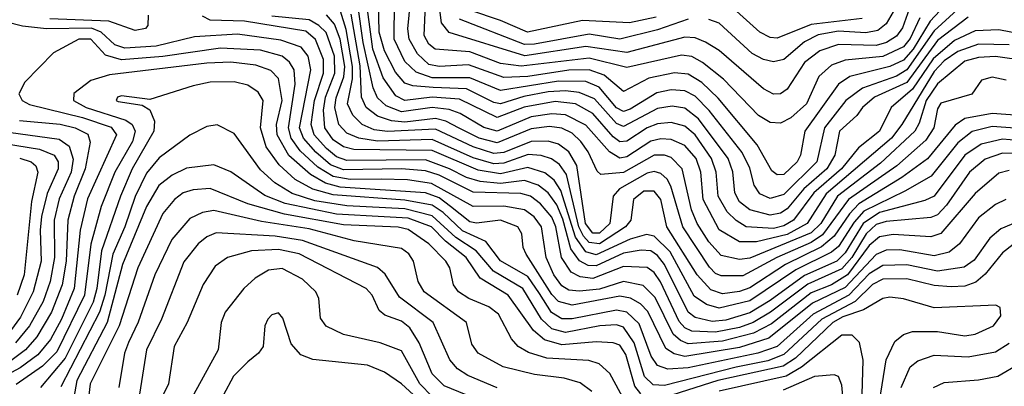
# Model space of a CAD drawing. Extents: x 997026 to 1115308, y 536381 to 619039.
# Tile 190 of 256: x 1023917 to 1026801, y 577168 to 578242. Entities that reach past the tile are written whole.
import ezdxf

# ---------------------------------------------------------------- set-up
doc = ezdxf.new("R2010")
doc.units = 0

msp = doc.modelspace()

# ---------------------------------------------------------------- linework, layer by layer
at = {"layer": '0CON20XD'}
for points in [[(1026885, 578192.4), (1026785, 578211.6), (1026715, 578209.3), (1026655, 578181), (1026592.6, 578127.4), (1026532.1, 578037.9), (1026469.2, 577985), (1026434.8, 577915), (1026373.2, 577866.8), (1026324.2, 577805), (1026242.4, 577735), (1026183.3, 577655), (1026155, 577638.1), (1026125, 577630.7), (1026045, 577635.6), (1026015, 577653.3), (1025988.8, 577678.8), (1025962.2, 577725), (1025957, 577795), (1025943.3, 577835), (1025895, 577904.5), (1025865, 577930.1), (1025825, 577940.2), (1025785, 577936.9), (1025755, 577925.3), (1025695, 577885.8), (1025675, 577884.4), (1025655, 577899), (1025595, 577966.7), (1025545, 577994.9), (1025485, 578002.3), (1025394.7, 577985.3), (1025315, 577955.1), (1025205, 578009), (1025125, 578014.5), (1025045, 578005.3), (1025018.4, 578018.4), (1024981.7, 578071.7), (1024950.6, 578155), (1024914.9, 578425)], [(1026695, 578249.4), (1026605, 578180.5), (1026515, 578058.2), (1026420, 578015), (1026385.6, 577984.4), (1026368.8, 577961.2), (1026317.5, 577915), (1026304.7, 577845), (1026280.8, 577805), (1026213.7, 577746.3), (1026165, 577687.9), (1026145, 577675.3), (1026115, 577669.3), (1026055, 577684.9), (1026025, 577707.9), (1026011.4, 577735), (1026005.9, 577795.9), (1025992.3, 577835), (1025905, 577951.1), (1025865, 577982.3), (1025828.3, 577988.3), (1025785, 577981.8), (1025685, 577928.5), (1025665, 577937.4), (1025600.3, 578010.3), (1025555, 578028.3), (1025515, 578033.1), (1025465, 578030), (1025393.5, 578016.5), (1025325, 577995.5), (1025305, 577998.8), (1025225, 578039.2), (1025127.3, 578042.7), (1025067.8, 578047.8), (1025045, 578056.2), (1025017.8, 578087.8), (1024985, 578150.2), (1024969.2, 578205), (1024966.7, 578345)], [(1026551.7, 578355), (1026502.2, 578217.8), (1026485, 578193.3), (1026455.2, 578175), (1026425, 578166.1), (1026315, 578169.3), (1026259.9, 578150.1), (1026215, 578115.9), (1026165, 578038.7), (1026145, 578024.7), (1026125, 578023.8), (1026095, 578039), (1025965, 578151.1), (1025925, 578176.1), (1025895, 578188.1), (1025865, 578190.7), (1025695, 578145.9), (1025575, 578162.7), (1025396.1, 578136.1), (1025174.4, 578204.4), (1025152.5, 578232.5), (1025137.7, 578347.7)], [(1026669.9, 578330.1), (1026583.1, 578236.9), (1026533.9, 578155), (1026505, 578123.6), (1026465, 578104.6), (1026348.2, 578075), (1026315, 578052.8), (1026216.5, 577915), (1026203.8, 577845), (1026193.5, 577825), (1026155, 577788.5), (1026135, 577787.7), (1026119.3, 577799.3), (1026076.7, 577875), (1025962.3, 578012.3), (1025915, 578058), (1025875, 578082), (1025835, 578085.6), (1025759.8, 578070.2), (1025685, 578031.2), (1025628.9, 578078.9), (1025585, 578094.9), (1025525, 578094), (1025405, 578075.8), (1025335, 578072.8), (1025231, 578109), (1025145, 578104.2), (1025115, 578110.1), (1025081.4, 578141.4), (1025057.2, 578185), (1025054, 578215), (1025060.9, 578295)], [(1026815, 578168.2), (1026725, 578169.6), (1026665, 578148.9), (1026625, 578120.9), (1026595, 578090.3), (1026500.8, 577935), (1026469.9, 577895), (1026278.5, 577731.5), (1026223.4, 577645), (1026165, 577612.2), (1026075, 577590.8), (1026025, 577591.4), (1025965, 577626.8), (1025919, 577715), (1025911.5, 577795), (1025898.1, 577835), (1025865, 577873.4), (1025825, 577890.9), (1025795, 577893.1), (1025765, 577886), (1025695, 577840.4), (1025675, 577836.3), (1025644.3, 577854.3), (1025575, 577932.5), (1025515, 577963.1), (1025475, 577966), (1025415, 577957), (1025315, 577914.9), (1025276.1, 577926.1), (1025206.9, 577966.9), (1025175, 577978.7), (1025125, 577984.6), (1025035, 577972.2), (1024989.8, 577989.8), (1024965, 578012.6), (1024951.9, 578041.9), (1024922.5, 578175), (1024906.9, 578285)], [(1026685, 578290.9), (1026595, 578208.6), (1026515, 578094.7), (1026485, 578076.5), (1026385, 578041.4), (1026336.4, 578005), (1026274.2, 577925), (1026251.3, 577825), (1026155, 577730.1), (1026115, 577718.4), (1026085, 577731.3), (1026067.6, 577757.6), (1026055, 577807.1), (1026032.6, 577852.6), (1025936, 577976), (1025895, 578018.2), (1025865, 578033.6), (1025825, 578035.8), (1025782.7, 578027.3), (1025705, 577979.3), (1025685, 577973.1), (1025665, 577983.3), (1025613.8, 578043.8), (1025575, 578060.2), (1025495, 578061.6), (1025325, 578034.1), (1025235, 578071.8), (1025125, 578071), (1025077.7, 578087.7), (1025045, 578119.3), (1025013.4, 578185), (1025014.6, 578295)], [(1026552.9, 578247.1), (1026525, 578186.3), (1026505, 578162.4), (1026445, 578134.2), (1026335, 578123.6), (1026295, 578108.4), (1026257.2, 578075), (1026221.2, 577995), (1026175, 577954.4), (1026145, 577939), (1026115, 577940.6), (1026080.7, 577960.7), (1025977.7, 578067.7), (1025916.6, 578116.6), (1025885, 578134), (1025855, 578137.7), (1025695, 578101.5), (1025585, 578129.2), (1025385.2, 578105.2), (1025325, 578113.7), (1025235, 578147.5), (1025133.5, 578155), (1025115, 578169.6), (1025101.2, 578195), (1025105.1, 578285)], [(1024292.5, 578255), (1024292, 578225), (1024285, 578216.2), (1024255, 578209.6), (1024177.7, 578237.7), (1024005, 578244.3)], [(1026885, 577957.8), (1026765, 577967.4), (1026685, 577952.6), (1026656.9, 577933.1), (1026575.7, 577834.3), (1026500.7, 577779.3), (1026375, 577702.8), (1026346.9, 577673.1), (1026302.2, 577607.8), (1026265, 577576.4), (1026159.3, 577525), (1026055, 577456.1), (1026025, 577445.3), (1025975, 577439.2), (1025940.7, 577450.7), (1025900.7, 577495), (1025812.3, 577635), (1025794.5, 577715), (1025775, 577740), (1025745, 577739.4), (1025714.4, 577715), (1025706.9, 577655), (1025691.6, 577635), (1025615, 577585.5), (1025585, 577589.3), (1025567.9, 577607.9), (1025554.9, 577634.9), (1025518.3, 577788.3), (1025497.7, 577817.7), (1025474.6, 577834.6), (1025444.4, 577844.4), (1025406.5, 577846.5), (1025335, 577821.3), (1025305, 577819.7), (1025245, 577837), (1025125, 577891), (1024965, 577886.4), (1024909.6, 577895), (1024875, 577909.2), (1024851.5, 577935), (1024839.5, 577985), (1024843.3, 578013.3), (1024866, 578074), (1024868.7, 578105), (1024855, 578184.2), (1024838.8, 578228.8), (1024815.8, 578255.8)], [(1026806, 578065), (1026765, 578073.1), (1026734, 578065), (1026706, 578024), (1026615, 577997.3), (1026605, 577980.6), (1026594.1, 577925), (1026570.9, 577889.1), (1026486, 577814), (1026344.7, 577715), (1026268.1, 577611.9), (1026235, 577588.8), (1026134.8, 577545), (1026035, 577491.6), (1025971.3, 577491.3), (1025955, 577498.6), (1025937.2, 577517.2), (1025858.8, 577635), (1025824.3, 577754.3), (1025813.3, 577775), (1025795, 577791.4), (1025775, 577796.7), (1025755, 577792.6), (1025673.9, 577746.1), (1025655, 577724.6), (1025645.1, 577645), (1025615, 577616.5), (1025595, 577616.4), (1025574.4, 577645), (1025549, 577815), (1025525.2, 577855.2), (1025495, 577877.6), (1025465, 577886), (1025415, 577884.7), (1025335, 577852.3), (1025305, 577849.8), (1025245, 577869.1), (1025135, 577921), (1024994.1, 577914.1), (1024955, 577919.4), (1024919.4, 577935), (1024892.2, 577962.2), (1024877.3, 577995), (1024891.3, 578068.7), (1024891.8, 578105), (1024872.9, 578212.9), (1024856.6, 578266.6)], [(1026865, 578121.4), (1026775, 578134.1), (1026725, 578131.4), (1026685, 578119.8), (1026605, 578054), (1026571.7, 578005), (1026551.4, 577938.6), (1026538.3, 577915), (1026438.5, 577821.5), (1026312, 577725), (1026262.8, 577645), (1026235, 577617.8), (1026055, 577543.8), (1026025, 577539.1), (1025971.6, 577551.6), (1025935, 577591.2), (1025901.2, 577645), (1025884.9, 577685), (1025857, 577805), (1025825, 577838.4), (1025805, 577845.4), (1025775, 577845.1), (1025685, 577794.1), (1025618.8, 577788.8), (1025608.1, 577798.1), (1025581.7, 577855), (1025560.3, 577885), (1025535, 577909.3), (1025505, 577924.4), (1025468.6, 577928.6), (1025415, 577921.9), (1025315, 577881), (1025262.6, 577895), (1025203.9, 577923.9), (1025164.9, 577944.9), (1025135, 577952.5), (1025045, 577941.3), (1025005.8, 577945.8), (1024965, 577959.1), (1024931.8, 577985), (1024918.2, 578015), (1024913.9, 578106.1), (1024887.8, 578257.8)], [(1025781.2, 578248.8), (1025702.4, 578232.4), (1025565, 578239.6), (1025404.4, 578205), (1025325, 578239.7), (1025235, 578269.7)], [(1026475.4, 578264.6), (1026455, 578229.3), (1026429.8, 578210.2), (1026395, 578203.2), (1026315, 578208.1), (1026255, 578197.1), (1026215, 578177.2), (1026155, 578125.2), (1026125, 578117.8), (1026095, 578125.2), (1026062.3, 578142.3), (1025965, 578231.3), (1025935, 578242.2)], [(1026384.7, 578245.3), (1026235, 578228), (1026135, 578187.5), (1026115, 578190), (1026084.9, 578204.9), (1026006.5, 578275)], [(1026885, 577848.5), (1026795, 577850.8), (1026745, 577833), (1026698.9, 577795), (1026631.8, 577698.2), (1026605, 577670.6), (1026585, 577662.2), (1026455, 577651.2), (1026425, 577641.7), (1026395.8, 577615), (1026354.4, 577545.6), (1026325, 577512.1), (1026225, 577467.2), (1026115.4, 577385), (1026065.1, 577354.9), (1026025, 577340.6), (1025955, 577326.6), (1025885, 577329.8), (1025865, 577339.8), (1025848.1, 577358.1), (1025794.1, 577474.1), (1025775, 577501), (1025755, 577516.2), (1025685, 577519.1), (1025595, 577484.2), (1025558.6, 577488.6), (1025532.2, 577502.2), (1025503.6, 577545), (1025487.2, 577635), (1025475, 577663.8), (1025442.3, 577702.3), (1025412.9, 577725), (1025385, 577732.9), (1025245, 577737.1), (1025145, 577786.7), (1025105, 577799.5), (1025035, 577804.8), (1024865, 577801.7), (1024826.8, 577816.8), (1024784, 577854), (1024747.8, 577895), (1024736.4, 577925), (1024769.9, 578095), (1024761.9, 578135), (1024741.3, 578161.3), (1024681.5, 578181.5), (1024555, 578199.3), (1024428.6, 578191.4), (1024316.1, 578163.9), (1024225, 578158.5), (1024195, 578168.1), (1024155.3, 578205.3), (1024127.2, 578217.2), (1023994.7, 578214.7), (1023925, 578222.3), (1023875, 578235.4)], [(1026885, 577884.2), (1026795, 577891.4), (1026732.9, 577877.1), (1026684.9, 577845), (1026595, 577724.8), (1026567.8, 577712.2), (1026435, 577676.7), (1026387, 577645), (1026335, 577559.2), (1026310.4, 577535), (1026215, 577492.3), (1026115, 577419.5), (1026055, 577383.7), (1025985, 577362.1), (1025945, 577358.2), (1025895, 577369.6), (1025875, 577384.8), (1025805, 577525.2), (1025785, 577551.1), (1025765, 577564.4), (1025737.2, 577567.2), (1025685, 577557.9), (1025605, 577520.8), (1025582.1, 577522.1), (1025556, 577536), (1025531.2, 577571.2), (1025507.8, 577657.8), (1025489.7, 577699.7), (1025465, 577734.3), (1025435, 577757.4), (1025395, 577770.4), (1025325, 577762.2), (1025265, 577767.8), (1025225, 577779.1), (1025175.2, 577804.8), (1025105, 577830.9), (1024875, 577829.5), (1024845, 577839.8), (1024815, 577864.1), (1024779.5, 577905), (1024770.5, 577935), (1024779.8, 578005), (1024806.9, 578085), (1024806.4, 578125), (1024783.4, 578183.4), (1024755, 578207.8), (1024575, 578237.6), (1024475, 578240.6), (1024451.8, 578251.8)], [(1026885, 577920.4), (1026765, 577929), (1026706.2, 577913.8), (1026665, 577881.1), (1026586.4, 577783.6), (1026509.2, 577739.2), (1026389.4, 577680.6), (1026360.8, 577649.2), (1026315, 577577.8), (1026295, 577560.8), (1026190.4, 577509.6), (1026055, 577418.6), (1025965, 577396.8), (1025927.9, 577407.9), (1025892.6, 577432.6), (1025822.3, 577562.3), (1025775, 577607.9), (1025752.2, 577612.2), (1025705, 577599.4), (1025605, 577553.4), (1025575, 577562.3), (1025544.6, 577604.6), (1025501.9, 577741.9), (1025482, 577772), (1025455, 577793.6), (1025405, 577808.4), (1025325, 577790.6), (1025259.1, 577800.9), (1025125, 577859), (1024895, 577861.1), (1024865, 577869.6), (1024835, 577890.1), (1024810.6, 577925), (1024807, 577977.1), (1024812.7, 578015), (1024840.2, 578085), (1024839.1, 578135), (1024813.9, 578203.9), (1024793.1, 578225), (1024765, 578240.9), (1024655, 578252)], [(1025875, 578243.6), (1025785, 578212.4), (1025675, 578185.1), (1025585, 578199.3), (1025425, 578169.6), (1025395, 578169.1), (1025205, 578242.9)], [(1026815, 577800.2), (1026785, 577792.4), (1026715, 577732.8), (1026615, 577615.5), (1026585, 577605.7), (1026475, 577613.1), (1026435, 577606.2), (1026405, 577580), (1026341.6, 577495), (1026295, 577465.7), (1026235, 577442.2), (1026118.7, 577351.3), (1026066.2, 577323.8), (1025975, 577300.1), (1025875, 577292.3), (1025852, 577302), (1025831.1, 577321.1), (1025777.8, 577427.8), (1025743.3, 577463.3), (1025685, 577475.3), (1025615, 577452.8), (1025556.6, 577446.6), (1025525, 577449.7), (1025505, 577462), (1025481.4, 577495), (1025458.8, 577545), (1025445.4, 577635), (1025424, 577664), (1025395, 577684.6), (1025335, 577696.1), (1025245, 577695.1), (1025122.4, 577762.4), (1025052.9, 577772.9), (1024975, 577774.5), (1024885, 577773.9), (1024835, 577782.6), (1024789.9, 577809.9), (1024738, 577858), (1024712.1, 577895), (1024704.1, 577925), (1024723.1, 578053.1), (1024720.3, 578095), (1024707, 578117), (1024685, 578134.6), (1024622.4, 578152.4), (1024505, 578158.4), (1024335.8, 578134.2), (1024214.4, 578124.4), (1024168.2, 578138.2), (1024125, 578184.8), (1024090, 578185), (1024015.8, 578145), (1023931.4, 578058.6), (1023914.4, 578025), (1023923.5, 578005), (1023945, 577993.1), (1024100.3, 577955), (1024185, 577926.5), (1024200.5, 577905), (1024115, 577717.3), (1024094.2, 577625.8), (1024076, 577455), (1024039.1, 577365), (1024006.8, 577305), (1023969.4, 577260.6), (1023917.7, 577222.3), (1023865.7, 577194.3)], [(1026805, 577715.2), (1026775, 577700.8), (1026725, 577661.1), (1026669.3, 577585), (1026638.8, 577561.2), (1026595, 577550.1), (1026495, 577568.2), (1026455, 577567.2), (1026425, 577554), (1026335, 577457.3), (1026238.7, 577411.3), (1026111.1, 577308.9), (1026025, 577281.5), (1025865, 577255.7), (1025833.2, 577263.2), (1025809, 577279), (1025756.8, 577386.8), (1025735, 577409.4), (1025706.1, 577426.1), (1025675, 577431.8), (1025535, 577405.5), (1025495, 577416.1), (1025475, 577436.9), (1025400.2, 577555), (1025391.8, 577575), (1025387.7, 577615), (1025375.3, 577635), (1025325, 577654.6), (1025255, 577646.3), (1025235, 577649.4), (1025178.9, 577695), (1025145, 577719.8), (1025105, 577734.8), (1024855, 577751.7), (1024812.8, 577762.8), (1024768.1, 577788.1), (1024705, 577844.3), (1024670.9, 577905), (1024669.2, 577935), (1024685.8, 578005), (1024675, 578069.6), (1024652.6, 578092.6), (1024608.7, 578108.7), (1024535, 578117.6), (1024465, 578114.7), (1024180.1, 578079.9), (1024125, 578063.9), (1024074.8, 578025.2), (1024074.1, 578005), (1024111.8, 577985), (1024227.7, 577947.7), (1024245.7, 577935), (1024254.4, 577915), (1024246.7, 577885), (1024195.3, 577795), (1024154.9, 577695.1), (1024125, 577584.5), (1024106.6, 577435), (1024025, 577269.4), (1023983.2, 577226.8), (1023906.6, 577173.4)], [(1026895, 577673), (1026790.5, 577629.5), (1026758.5, 577601.5), (1026712.2, 577537.8), (1026683.4, 577516.6), (1026605, 577505.5), (1026515, 577523.9), (1026445, 577522.3), (1026405, 577497.3), (1026345, 577435), (1026240.9, 577379.1), (1026135, 577284.6), (1026079.1, 577265), (1025875, 577221.9), (1025815, 577217.9), (1025785, 577229.2), (1025766.6, 577256.6), (1025730.9, 577350.9), (1025695, 577385.1), (1025665, 577390.8), (1025535, 577365.9), (1025505, 577365.5), (1025474.2, 577384.2), (1025439.5, 577439.5), (1025405, 577490.1), (1025325, 577535.2), (1025281.8, 577591.8), (1025213.6, 577623.6), (1025157.5, 577677.5), (1025125, 577698.1), (1025045, 577713.5), (1024835, 577728.9), (1024775.3, 577745.3), (1024723.6, 577773.6), (1024676.2, 577816.2), (1024638.9, 577868.9), (1024622, 577925), (1024629.4, 578005), (1024615, 578029.7), (1024585, 578050), (1024545, 578059.4), (1024475, 578058.4), (1024425, 578048.4), (1024297.9, 578007.9), (1024215, 578018.4), (1024203.3, 578015), (1024199.5, 578005), (1024205, 578001.8), (1024275, 577991.5), (1024297.4, 577977.4), (1024311.8, 577945), (1024309.8, 577915), (1024246, 577805), (1024212.2, 577725), (1024156.7, 577565), (1024142.5, 577455), (1024131.4, 577415), (1024049.8, 577250.2), (1023977.8, 577165)], [(1023916.4, 577946.4), (1024035, 577936.2), (1024079.3, 577925), (1024116, 577906), (1024123.4, 577883.4), (1024108, 577805), (1024076.3, 577725), (1024058, 577655), (1024052.8, 577535), (1024041.3, 577465), (1024010.1, 577385), (1023966.8, 577313.2), (1023933.6, 577275), (1023882.7, 577237.3)], [(1023855, 577916.1), (1024032.2, 577892.2), (1024061.1, 577871.1), (1024073.6, 577833.6), (1024067.4, 577795), (1024032.6, 577717.4), (1024017.8, 577655), (1024018.5, 577545), (1024005.9, 577475), (1023985, 577416.5), (1023945.1, 577345), (1023904.1, 577295)], [(1026826.3, 577583.7), (1026795, 577558.8), (1026745, 577496.4), (1026716.9, 577473.1), (1026685, 577461.2), (1026645, 577459.5), (1026595, 577463.2), (1026515, 577482.7), (1026445, 577482.3), (1026415, 577466.2), (1026363.4, 577416.6), (1026266.6, 577365), (1026155, 577261.3), (1026107.7, 577242.3), (1026015, 577224.3), (1025805, 577170.9), (1025772.5, 577172.5), (1025747, 577197), (1025716.4, 577295), (1025685, 577341), (1025665, 577348.1), (1025616.2, 577345), (1025515, 577326), (1025475, 577336.6), (1025445.5, 577365), (1025390.1, 577455), (1025304.9, 577504.9), (1025253.4, 577565), (1025194.1, 577604.1), (1025125, 577667.8), (1025045, 577687.5), (1024875, 577697.1), (1024781.4, 577711.4), (1024715, 577732.3), (1024663.9, 577763.9), (1024622.3, 577802.3), (1024545, 577908.5), (1024495, 577933.5), (1024465, 577929.1), (1024415, 577903.5), (1024325, 577837.6), (1024288.2, 577791.8), (1024255, 577724.2), (1024225.1, 577635), (1024189.2, 577555), (1024166.2, 577435), (1024150.7, 577385), (1024036.8, 577166.8)], [(1023835.1, 577884.9), (1023975, 577862.4), (1024017.5, 577845), (1024029, 577825), (1024029, 577805), (1023997.4, 577732.6), (1023980.7, 577665), (1023976.2, 577625), (1023979.3, 577535), (1023956.5, 577445), (1023919, 577371), (1023889.6, 577330.4)], [(1023916.6, 577836.6), (1023950.3, 577825), (1023963.8, 577813.8), (1023970.2, 577795), (1023951, 577709)], [(1025736.2, 577146.2), (1025718.6, 577168.6), (1025691.8, 577261.8), (1025675, 577288.5), (1025655, 577295.9), (1025605, 577298.8), (1025505, 577289.4), (1025453.9, 577303.9), (1025421.4, 577331.4), (1025347.6, 577435), (1025265.6, 577485), (1025224.3, 577545), (1025163.4, 577593.4), (1025122.4, 577635), (1025055, 577660.4), (1024984.5, 577664.5), (1024845, 577672.7), (1024693.9, 577703.9), (1024635, 577727.2), (1024535, 577795.7), (1024485, 577816.5), (1024405, 577807.4), (1024363.3, 577786.7), (1024324.1, 577755.9), (1024288, 577695), (1024218.2, 577525), (1024173.2, 577355), (1024084, 577185), (1024064.7, 577075)], [(1025689.2, 577125), (1025645, 577205.4), (1025614.2, 577234.2), (1025583.3, 577243.3), (1025460.9, 577250.9), (1025407.3, 577267.3), (1025377.2, 577285), (1025357.6, 577307.6), (1025319.2, 577379.2), (1025291, 577401), (1025232.5, 577425), (1025202.1, 577445), (1025187.7, 577465), (1025176.1, 577515), (1025164.8, 577535), (1025115, 577585.5), (1025055, 577626.9), (1025025, 577633.8), (1024865, 577640.8), (1024692.3, 577672.3), (1024585, 577702), (1024475, 577747.8), (1024425, 577743.8), (1024395, 577734.4), (1024370, 577715), (1024336.2, 577673.8), (1024262.5, 577515), (1024208, 577345), (1024123.2, 577175), (1024112.2, 577085)], [(1023951, 577709), (1023929.3, 577495), (1023909.2, 577435)], [(1025592.7, 577152.7), (1025557.9, 577177.9), (1025511.7, 577191.7), (1025425, 577202.7), (1025332.5, 577225), (1025259.3, 577265), (1025241.5, 577291.5), (1025225.8, 577355), (1025101.2, 577445), (1025084.3, 577475), (1025070.5, 577535), (1025056.1, 577556.1), (1025035, 577571.6), (1024896.1, 577593.9), (1024765, 577629), (1024625, 577650.5), (1024485, 577683), (1024452.5, 577677.5), (1024415, 577659.8), (1024362.3, 577597.7), (1024312.4, 577495), (1024263.6, 577356.4), (1024235, 577296.4), (1024223.7, 577265), (1024207.1, 577165)], [(1025315, 577163.6), (1025229.6, 577199.6), (1025199.4, 577219.4), (1025176.1, 577246.1), (1025127.5, 577355), (1025028.9, 577428.9), (1024986.8, 577496.8), (1024965, 577516), (1024744.9, 577594.9), (1024665, 577607.6), (1024492.3, 577617.7), (1024465, 577605.7), (1024439.7, 577585), (1024397.1, 577532.9), (1024332.3, 577365), (1024288.3, 577275), (1024267.8, 577145)], [(1025315, 577106.6), (1025160, 577170), (1025124.8, 577205), (1025087, 577295), (1025059.6, 577339.6), (1025035, 577359.3), (1024986, 577376), (1024969.9, 577389.9), (1024948.8, 577435), (1024931.5, 577455), (1024735, 577555.6), (1024675, 577569.1), (1024596, 577565), (1024525, 577545.7), (1024489.6, 577520.4), (1024453.6, 577466.4), (1024407, 577355), (1024369.6, 577285), (1024352.3, 577175), (1024298.6, 577065)], [(1025125, 577138.8), (1025088.5, 577175), (1025035, 577271.7), (1024972.9, 577295), (1024865, 577320), (1024814.2, 577344.2), (1024797.3, 577367.3), (1024792.8, 577425), (1024784, 577445), (1024745, 577481.7), (1024685, 577512.8), (1024645, 577508.1), (1024606.2, 577485), (1024573.3, 577455), (1024518.2, 577385), (1024506.3, 577355), (1024497.6, 577275), (1024426.7, 577145)], [(1026427.4, 577075), (1026454.6, 577245.4), (1026480.4, 577299.6), (1026505, 577320.2), (1026531.7, 577328.3), (1026605, 577328.5), (1026685, 577316.4), (1026715, 577320.5), (1026769.1, 577345), (1026790.4, 577375), (1026788.7, 577398.7), (1026775.7, 577405.7), (1026595, 577397.7), (1026505, 577424.7), (1026465, 577428.8), (1026445, 577425.7), (1026388.3, 577391.7), (1026328.2, 577371.8), (1026298.9, 577355), (1026189.2, 577250.8), (1026153, 577227), (1025961.9, 577185), (1025805, 577135.2)], [(1025221.3, 577005), (1025035, 577175.6), (1024985, 577209.8), (1024935, 577229.6), (1024775, 577246.5), (1024740, 577260), (1024712.2, 577292.2), (1024687.3, 577367.3), (1024675, 577383.1), (1024655, 577377.8), (1024643.3, 577365), (1024634.5, 577345), (1024630, 577285), (1024616.4, 577265), (1024585, 577239.7), (1024542.6, 577197.4), (1024482.8, 577085)], [(1026384, 577144), (1026387.1, 577245), (1026376.9, 577296.9), (1026355, 577318.2), (1026325, 577318.3), (1026206.2, 577223.8), (1026162.2, 577197.8), (1025965, 577154.2)], [(1026498.6, 577165), (1026525, 577225.3), (1026547.3, 577242.7), (1026595, 577259.3), (1026695, 577254.8), (1026775, 577268.7), (1026815.3, 577294.7)], [(1026593.4, 577165), (1026625, 577179.5), (1026725, 577186.7), (1026782.2, 577197.8), (1026845, 577234.8)], [(1026329, 577129), (1026325, 577172), (1026315, 577196.7), (1026302.2, 577202.2), (1026245, 577196.5), (1026153.3, 577156.7)]]:
    msp.add_lwpolyline(points, dxfattribs=at)

doc.saveas('drawing.dxf')
